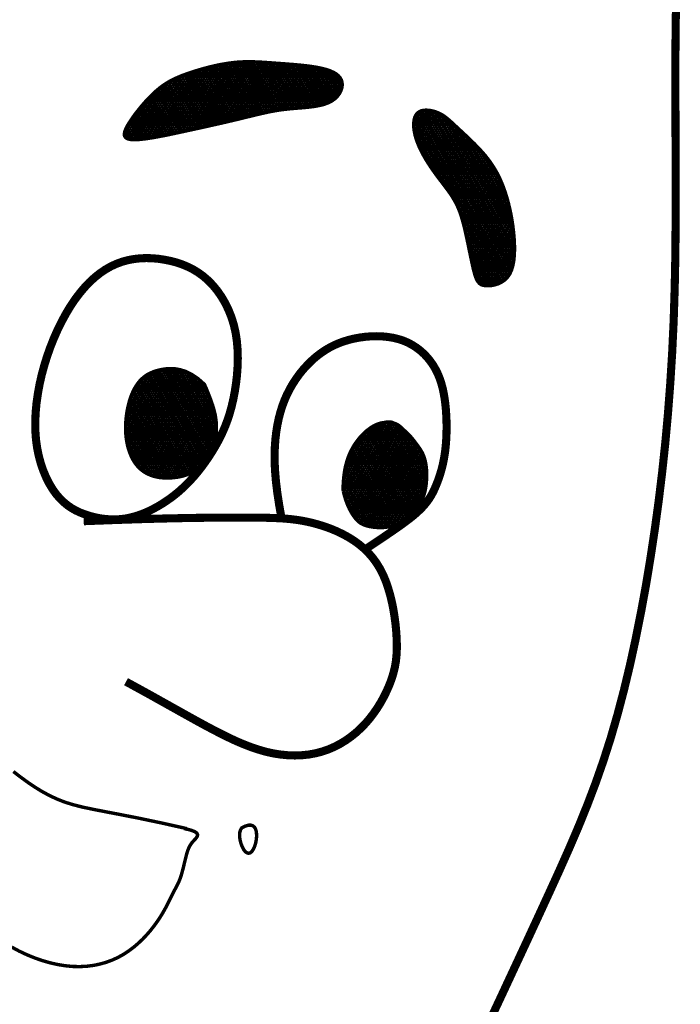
# Model space of a CAD drawing. Header units: inches. Extents: x 63.8 to 72.3, y -3.8 to 7.2.
# Tile 139 of 147: x 70.989 to 71.177, y -1.922 to -1.643. Entities that reach past the tile are written whole.
import ezdxf

# ---------------------------------------------------------------- set-up
doc = ezdxf.new("R2010")
doc.units = ezdxf.units.IN
doc.header["$MEASUREMENT"] = 0
doc.layers.add('FACE', color=160, linetype='Continuous')
pattern_1 = [(0, (69.04649076, -4.5233866), (0, 0.00057574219), []), (60, (69.04649076, -4.5233866), (-0.00049860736, 0.00028787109), []), (120, (69.04649076, -4.5233866), (-0.00049860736, -0.00028787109), [])]

msp = doc.modelspace()

# ---------------------------------------------------------------- hatches: boundary and pattern name
at = {"layer": 'FACE', "linetype": 'Continuous'}
h = msp.add_hatch(dxfattribs=at)
h.set_pattern_fill('NET3', color=5, scale=0.004606, style=0)
h.set_pattern_definition(pattern_1)
h.paths.add_polyline_path([(71.12943, -1.70306), (71.12923, -1.70138), (71.12898, -1.69973), (71.12869, -1.69812), (71.12836, -1.69655), (71.12799, -1.69503), (71.12759, -1.69356), (71.12715, -1.69214), (71.12668, -1.69077), (71.12618, -1.68947), (71.12564, -1.68822), (71.12506, -1.68701), (71.12443, -1.68584), (71.12375, -1.68471), (71.12301, -1.68359), (71.12221, -1.68249), (71.12134, -1.6814), (71.12039, -1.68031), (71.11939, -1.67923), (71.11836, -1.67817), (71.11731, -1.67714), (71.11627, -1.67614), (71.11526, -1.6752), (71.1143, -1.67431), (71.11341, -1.67348), (71.1126, -1.67273), (71.11187, -1.67205), (71.11119, -1.67144), (71.11054, -1.6709), (71.10991, -1.67041), (71.10927, -1.66998), (71.10861, -1.66961), (71.10791, -1.66928), (71.10716, -1.66901), (71.10636, -1.66879), (71.10556, -1.66864), (71.10476, -1.66858), (71.10399, -1.66861), (71.10327, -1.66876), (71.10263, -1.66904), (71.10209, -1.66945), (71.10167, -1.67001), (71.10136, -1.6707), (71.10117, -1.67151), (71.10108, -1.67242), (71.1011, -1.67341), (71.10123, -1.67447), (71.10145, -1.67558), (71.10177, -1.67672), (71.10218, -1.67788), (71.10267, -1.67905), (71.10322, -1.68021), (71.10384, -1.68137), (71.10449, -1.68251), (71.10519, -1.68363), (71.1059, -1.68472), (71.10663, -1.68577), (71.10735, -1.68678), (71.10808, -1.68775), (71.10879, -1.68869), (71.10948, -1.68959), (71.11015, -1.69048), (71.11079, -1.69134), (71.1114, -1.6922), (71.11197, -1.69305), (71.11249, -1.6939), (71.11298, -1.69477), (71.11343, -1.69568), (71.11385, -1.69664), (71.11425, -1.69768), (71.11463, -1.69882), (71.115, -1.70007), (71.11537, -1.70145), (71.11573, -1.70297), (71.11609, -1.7046), (71.11645, -1.70629), (71.1168, -1.708), (71.11715, -1.70967), (71.11749, -1.71127), (71.11781, -1.71275), (71.11812, -1.71406), (71.11842, -1.71517), (71.11872, -1.71608), (71.11904, -1.71682), (71.1194, -1.71739), (71.1198, -1.71782), (71.12028, -1.71813), (71.12085, -1.71832), (71.12152, -1.71842), (71.1223, -1.71844), (71.12317, -1.71837), (71.12409, -1.71819), (71.12503, -1.7179), (71.12596, -1.71746), (71.12684, -1.71687), (71.12763, -1.71612), (71.12831, -1.71519), (71.12884, -1.71406), (71.12923, -1.71277), (71.1295, -1.71133), (71.12966, -1.70979), (71.12972, -1.70816), (71.12969, -1.70648), (71.12959, -1.70477)])
h.paths.add_polyline_path([(71.03565, -1.67466), (71.03788, -1.67417), (71.04009, -1.67369), (71.04226, -1.67321), (71.04438, -1.67273), (71.04644, -1.67227), (71.04842, -1.67181), (71.05033, -1.67136), (71.05214, -1.67093), (71.05384, -1.67051), (71.05547, -1.67012), (71.05703, -1.66974), (71.05854, -1.66939), (71.06003, -1.66907), (71.06152, -1.66879), (71.06303, -1.66854), (71.06458, -1.66834), (71.06618, -1.66817), (71.06782, -1.66803), (71.06946, -1.6679), (71.07107, -1.66775), (71.07263, -1.66756), (71.07411, -1.66731), (71.07548, -1.66698), (71.07671, -1.66655), (71.07778, -1.66601), (71.07868, -1.66537), (71.07942, -1.66465), (71.08, -1.66388), (71.08042, -1.66308), (71.08068, -1.66228), (71.08079, -1.66148), (71.08075, -1.66073), (71.08055, -1.66003), (71.0802, -1.65939), (71.0797, -1.65881), (71.07905, -1.65828), (71.07824, -1.65781), (71.07729, -1.65739), (71.07618, -1.65702), (71.07492, -1.65669), (71.07352, -1.65641), (71.07199, -1.65617), (71.07037, -1.65596), (71.06868, -1.65578), (71.06695, -1.65563), (71.06521, -1.65549), (71.0635, -1.65536), (71.06183, -1.65524), (71.06023, -1.65512), (71.05868, -1.65501), (71.05718, -1.65492), (71.0557, -1.65486), (71.05423, -1.65484), (71.05276, -1.65486), (71.05125, -1.65494), (71.0497, -1.65509), (71.0481, -1.65531), (71.04646, -1.65559), (71.04479, -1.65593), (71.04313, -1.65632), (71.0415, -1.65675), (71.0399, -1.65721), (71.03837, -1.65768), (71.03693, -1.65817), (71.03559, -1.65865), (71.03433, -1.65916), (71.03316, -1.65968), (71.03204, -1.66025), (71.03097, -1.66087), (71.02993, -1.66156), (71.02891, -1.66232), (71.02788, -1.66318), (71.02685, -1.66414), (71.02581, -1.66519), (71.02479, -1.66629), (71.0238, -1.66743), (71.02286, -1.66859), (71.02197, -1.66973), (71.02117, -1.67085), (71.02045, -1.67192), (71.01984, -1.67291), (71.01936, -1.67382), (71.01905, -1.67463), (71.01891, -1.67533), (71.01899, -1.67593), (71.01931, -1.6764), (71.0199, -1.67673), (71.02077, -1.67693), (71.02196, -1.67698), (71.02342, -1.67689), (71.02511, -1.67669), (71.027, -1.6764), (71.02904, -1.67603), (71.03119, -1.67561), (71.0334, -1.67514)])
h = msp.add_hatch(dxfattribs=at)
h.set_pattern_fill('NET3', color=5, scale=0.004606, style=0)
h.set_pattern_definition(pattern_1)
h.paths.add_polyline_path([(71.04168, -1.74644), (71.04209, -1.74738), (71.0425, -1.74836), (71.0429, -1.74935), (71.04328, -1.75035), (71.04364, -1.75135), (71.04398, -1.75233), (71.04427, -1.75328), (71.04451, -1.75419), (71.04471, -1.75506), (71.04485, -1.75587), (71.04495, -1.75664), (71.04502, -1.75736), (71.04505, -1.75803), (71.04506, -1.75867), (71.04505, -1.75926), (71.04503, -1.75981), (71.04501, -1.76033), (71.04497, -1.76082), (71.04492, -1.76128), (71.04486, -1.76173), (71.04479, -1.76216), (71.0447, -1.76259), (71.04458, -1.76302), (71.04445, -1.76345), (71.04429, -1.7639), (71.04411, -1.76435), (71.04391, -1.76481), (71.0437, -1.76527), (71.04348, -1.76573), (71.04324, -1.76619), (71.043, -1.76665), (71.04276, -1.76709), (71.04251, -1.76752), (71.04227, -1.76794), (71.04203, -1.76834), (71.04179, -1.76871), (71.04155, -1.76905), (71.04132, -1.76937), (71.04109, -1.76965), (71.04086, -1.76989), (71.04064, -1.7701), (71.04042, -1.77026), (71.0402, -1.77041), (71.03998, -1.77053), (71.03974, -1.77065), (71.0395, -1.77076), (71.03923, -1.77088), (71.03895, -1.77102), (71.03865, -1.77118), (71.03831, -1.77135), (71.03795, -1.77154), (71.03754, -1.77173), (71.03709, -1.77193), (71.03658, -1.77213), (71.03602, -1.77232), (71.0354, -1.77249), (71.03471, -1.77265), (71.03397, -1.77279), (71.03318, -1.77289), (71.03235, -1.77297), (71.0315, -1.77301), (71.03063, -1.77301), (71.02975, -1.77296), (71.02889, -1.77287), (71.02803, -1.77271), (71.0272, -1.7725), (71.02639, -1.77223), (71.02561, -1.77189), (71.02486, -1.77149), (71.02415, -1.77102), (71.02347, -1.77047), (71.02284, -1.76985), (71.02225, -1.76916), (71.02172, -1.76839), (71.02123, -1.76756), (71.02079, -1.76666), (71.02041, -1.76571), (71.02008, -1.76472), (71.01981, -1.76368), (71.01959, -1.76261), (71.01943, -1.76151), (71.01933, -1.76038), (71.01929, -1.75924), (71.0193, -1.75809), (71.01935, -1.75694), (71.01945, -1.7558), (71.0196, -1.75467), (71.01979, -1.75356), (71.02002, -1.75249), (71.02028, -1.75145), (71.02059, -1.75045), (71.02094, -1.74948), (71.02133, -1.74857), (71.02176, -1.7477), (71.02224, -1.74689), (71.02277, -1.74613), (71.02333, -1.74543), (71.02396, -1.74479), (71.02464, -1.74422), (71.0254, -1.7437), (71.02624, -1.74325), (71.02716, -1.74285), (71.02818, -1.74252), (71.02931, -1.74224), (71.03055, -1.74204), (71.03189, -1.74195), (71.03333, -1.74201), (71.03486, -1.74228), (71.03647, -1.74281), (71.03814, -1.74365), (71.03989, -1.74484)])
edge = h.paths.add_edge_path()
edge.add_line((71.081, -1.77667), (71.08103, -1.77582))
edge.add_line((71.08103, -1.77582), (71.08106, -1.77509))
edge.add_line((71.08106, -1.77509), (71.08109, -1.77445))
edge.add_line((71.08109, -1.77445), (71.08113, -1.7739))
edge.add_line((71.08113, -1.7739), (71.08117, -1.77342))
edge.add_line((71.08117, -1.77342), (71.08121, -1.773))
edge.add_line((71.08121, -1.773), (71.08125, -1.77263))
edge.add_line((71.08125, -1.77263), (71.08129, -1.77229))
edge.add_line((71.08129, -1.77229), (71.08133, -1.77198))
edge.add_line((71.08133, -1.77198), (71.08137, -1.77168))
edge.add_line((71.08137, -1.77168), (71.08141, -1.7714))
edge.add_line((71.08141, -1.7714), (71.08145, -1.77113))
edge.add_line((71.08145, -1.77113), (71.0815, -1.77088))
edge.add_line((71.0815, -1.77088), (71.08154, -1.77063))
edge.add_line((71.08154, -1.77063), (71.08159, -1.77039))
edge.add_line((71.08159, -1.77039), (71.08163, -1.77016))
edge.add_line((71.08163, -1.77016), (71.08168, -1.76993))
edge.add_line((71.08168, -1.76993), (71.08173, -1.7697))
edge.add_line((71.08173, -1.7697), (71.08179, -1.76948))
edge.add_line((71.08179, -1.76948), (71.08184, -1.76926))
edge.add_line((71.08184, -1.76926), (71.0819, -1.76904))
edge.add_line((71.0819, -1.76904), (71.08196, -1.76883))
edge.add_line((71.08196, -1.76883), (71.08201, -1.76861))
edge.add_line((71.08201, -1.76861), (71.08208, -1.7684))
edge.add_line((71.08208, -1.7684), (71.08214, -1.7682))
edge.add_line((71.08214, -1.7682), (71.0822, -1.768))
edge.add_line((71.0822, -1.768), (71.08227, -1.76779))
edge.add_line((71.08227, -1.76779), (71.08233, -1.7676))
edge.add_line((71.08233, -1.7676), (71.0824, -1.7674))
edge.add_line((71.0824, -1.7674), (71.08247, -1.76721))
edge.add_line((71.08247, -1.76721), (71.08254, -1.76702))
edge.add_line((71.08254, -1.76702), (71.08261, -1.76683))
edge.add_line((71.08261, -1.76683), (71.08269, -1.76665))
edge.add_line((71.08269, -1.76665), (71.08276, -1.76646))
edge.add_line((71.08276, -1.76646), (71.08284, -1.76628))
edge.add_line((71.08284, -1.76628), (71.08291, -1.76611))
edge.add_line((71.08291, -1.76611), (71.08299, -1.76593))
edge.add_line((71.08299, -1.76593), (71.08307, -1.76576))
edge.add_line((71.08307, -1.76576), (71.08315, -1.76559))
edge.add_line((71.08315, -1.76559), (71.08323, -1.76542))
edge.add_line((71.08323, -1.76542), (71.08331, -1.76525))
edge.add_line((71.08331, -1.76525), (71.0834, -1.76509))
edge.add_line((71.0834, -1.76509), (71.08348, -1.76493))
edge.add_line((71.08348, -1.76493), (71.08357, -1.76477))
edge.add_line((71.08357, -1.76477), (71.08365, -1.76461))
edge.add_line((71.08365, -1.76461), (71.08374, -1.76445))
edge.add_line((71.08374, -1.76445), (71.08383, -1.7643))
edge.add_line((71.08383, -1.7643), (71.08392, -1.76415))
edge.add_line((71.08392, -1.76415), (71.08401, -1.764))
edge.add_line((71.08401, -1.764), (71.0841, -1.76385))
edge.add_line((71.0841, -1.76385), (71.08419, -1.7637))
edge.add_line((71.08419, -1.7637), (71.08428, -1.76356))
edge.add_line((71.08428, -1.76356), (71.08438, -1.76341))
edge.add_line((71.08438, -1.76341), (71.08447, -1.76327))
edge.add_line((71.08447, -1.76327), (71.08457, -1.76313))
edge.add_line((71.08457, -1.76313), (71.08466, -1.76299))
edge.add_line((71.08466, -1.76299), (71.08476, -1.76286))
edge.add_line((71.08476, -1.76286), (71.08485, -1.76272))
edge.add_line((71.08485, -1.76272), (71.08495, -1.76259))
edge.add_line((71.08495, -1.76259), (71.08505, -1.76246))
edge.add_line((71.08505, -1.76246), (71.08515, -1.76233))
edge.add_line((71.08515, -1.76233), (71.08525, -1.7622))
edge.add_line((71.08525, -1.7622), (71.08535, -1.76207))
edge.add_line((71.08535, -1.76207), (71.08545, -1.76195))
edge.add_line((71.08545, -1.76195), (71.08555, -1.76182))
edge.add_line((71.08555, -1.76182), (71.08565, -1.7617))
edge.add_line((71.08565, -1.7617), (71.08575, -1.76158))
edge.add_line((71.08575, -1.76158), (71.08585, -1.76146))
edge.add_line((71.08585, -1.76146), (71.08595, -1.76134))
edge.add_line((71.08595, -1.76134), (71.08606, -1.76123))
edge.add_line((71.08606, -1.76123), (71.08616, -1.76111))
edge.add_line((71.08616, -1.76111), (71.08626, -1.761))
edge.add_line((71.08626, -1.761), (71.08637, -1.76089))
edge.add_line((71.08637, -1.76089), (71.08647, -1.76078))
edge.add_line((71.08647, -1.76078), (71.08657, -1.76067))
edge.add_line((71.08657, -1.76067), (71.08668, -1.76056))
edge.add_line((71.08668, -1.76056), (71.08678, -1.76046))
edge.add_line((71.08678, -1.76046), (71.08689, -1.76036))
edge.add_line((71.08689, -1.76036), (71.087, -1.76025))
edge.add_line((71.087, -1.76025), (71.0871, -1.76015))
edge.add_line((71.0871, -1.76015), (71.08721, -1.76006))
edge.add_line((71.08721, -1.76006), (71.08731, -1.75996))
edge.add_line((71.08731, -1.75996), (71.08742, -1.75986))
edge.add_line((71.08742, -1.75986), (71.08753, -1.75977))
edge.add_line((71.08753, -1.75977), (71.08763, -1.75968))
edge.add_line((71.08763, -1.75968), (71.08774, -1.75959))
edge.add_line((71.08774, -1.75959), (71.08785, -1.7595))
edge.add_line((71.08785, -1.7595), (71.08795, -1.75941))
edge.add_line((71.08795, -1.75941), (71.08806, -1.75933))
edge.add_line((71.08806, -1.75933), (71.08817, -1.75925))
edge.add_line((71.08817, -1.75925), (71.08828, -1.75916))
edge.add_line((71.08828, -1.75916), (71.08838, -1.75908))
edge.add_line((71.08838, -1.75908), (71.08849, -1.75901))
edge.add_line((71.08849, -1.75901), (71.0886, -1.75893))
edge.add_line((71.0886, -1.75893), (71.0887, -1.75885))
edge.add_line((71.0887, -1.75885), (71.08881, -1.75878))
edge.add_line((71.08881, -1.75878), (71.08892, -1.75871))
edge.add_line((71.08892, -1.75871), (71.08902, -1.75864))
edge.add_line((71.08902, -1.75864), (71.08913, -1.75857))
edge.add_line((71.08913, -1.75857), (71.08924, -1.7585))
edge.add_line((71.08924, -1.7585), (71.08935, -1.75844))
edge.add_line((71.08935, -1.75844), (71.08945, -1.75838))
edge.add_line((71.08945, -1.75838), (71.08956, -1.75831))
edge.add_line((71.08956, -1.75831), (71.08966, -1.75826))
edge.add_line((71.08966, -1.75826), (71.08977, -1.7582))
edge.add_line((71.08977, -1.7582), (71.08988, -1.75814))
edge.add_line((71.08988, -1.75814), (71.08998, -1.75809))
edge.add_line((71.08998, -1.75809), (71.09009, -1.75803))
edge.add_line((71.09009, -1.75803), (71.09019, -1.75798))
edge.add_line((71.09019, -1.75798), (71.0903, -1.75793))
edge.add_line((71.0903, -1.75793), (71.0904, -1.75789))
edge.add_line((71.0904, -1.75789), (71.0905, -1.75784))
edge.add_line((71.0905, -1.75784), (71.09061, -1.7578))
edge.add_line((71.09061, -1.7578), (71.09071, -1.75776))
edge.add_line((71.09071, -1.75776), (71.09081, -1.75772))
edge.add_line((71.09081, -1.75772), (71.09092, -1.75768))
edge.add_line((71.09092, -1.75768), (71.09102, -1.75764))
edge.add_line((71.09102, -1.75764), (71.09112, -1.75761))
edge.add_line((71.09112, -1.75761), (71.09122, -1.75757))
edge.add_line((71.09122, -1.75757), (71.09132, -1.75754))
edge.add_line((71.09132, -1.75754), (71.09142, -1.75751))
edge.add_line((71.09142, -1.75751), (71.09152, -1.75748))
edge.add_line((71.09152, -1.75748), (71.09162, -1.75746))
edge.add_line((71.09162, -1.75746), (71.09172, -1.75743))
edge.add_line((71.09172, -1.75743), (71.09182, -1.75741))
edge.add_line((71.09182, -1.75741), (71.09192, -1.75739))
edge.add_line((71.09192, -1.75739), (71.09201, -1.75737))
edge.add_line((71.09201, -1.75737), (71.09211, -1.75735))
edge.add_line((71.09211, -1.75735), (71.09221, -1.75734))
edge.add_line((71.09221, -1.75734), (71.0923, -1.75732))
edge.add_line((71.0923, -1.75732), (71.0924, -1.75731))
edge.add_line((71.0924, -1.75731), (71.09249, -1.75729))
edge.add_line((71.09249, -1.75729), (71.09258, -1.75728))
edge.add_line((71.09258, -1.75728), (71.09267, -1.75727))
edge.add_line((71.09267, -1.75727), (71.09277, -1.75725))
edge.add_line((71.09277, -1.75725), (71.09285, -1.75724))
edge.add_line((71.09285, -1.75724), (71.09294, -1.75722))
edge.add_line((71.09294, -1.75722), (71.09303, -1.75721))
edge.add_line((71.09303, -1.75721), (71.09312, -1.75719))
edge.add_line((71.09312, -1.75719), (71.0932, -1.75717))
edge.add_line((71.0932, -1.75717), (71.09329, -1.75716))
edge.add_line((71.09329, -1.75716), (71.09337, -1.75714))
edge.add_line((71.09337, -1.75714), (71.09346, -1.75713))
edge.add_line((71.09346, -1.75713), (71.09355, -1.75712))
edge.add_line((71.09355, -1.75712), (71.09363, -1.75711))
edge.add_line((71.09363, -1.75711), (71.09372, -1.7571))
edge.add_line((71.09372, -1.7571), (71.09381, -1.7571))
edge.add_line((71.09381, -1.7571), (71.0939, -1.7571))
edge.add_line((71.0939, -1.7571), (71.09399, -1.7571))
edge.add_line((71.09399, -1.7571), (71.09408, -1.7571))
edge.add_line((71.09408, -1.7571), (71.09417, -1.7571))
edge.add_line((71.09417, -1.7571), (71.09426, -1.75711))
edge.add_line((71.09426, -1.75711), (71.09435, -1.75712))
edge.add_line((71.09435, -1.75712), (71.09445, -1.75713))
edge.add_line((71.09445, -1.75713), (71.09454, -1.75714))
edge.add_line((71.09454, -1.75714), (71.09463, -1.75715))
edge.add_line((71.09463, -1.75715), (71.09472, -1.75717))
edge.add_line((71.09472, -1.75717), (71.09481, -1.75719))
edge.add_line((71.09481, -1.75719), (71.09489, -1.75721))
edge.add_line((71.09489, -1.75721), (71.09497, -1.75723))
edge.add_line((71.09497, -1.75723), (71.09505, -1.75725))
edge.add_line((71.09505, -1.75725), (71.09512, -1.75728))
edge.add_line((71.09512, -1.75728), (71.09519, -1.75731))
edge.add_line((71.09519, -1.75731), (71.09526, -1.75734))
edge.add_line((71.09526, -1.75734), (71.09533, -1.75737))
edge.add_line((71.09533, -1.75737), (71.09539, -1.7574))
edge.add_line((71.09539, -1.7574), (71.09546, -1.75743))
edge.add_line((71.09546, -1.75743), (71.09552, -1.75746))
edge.add_line((71.09552, -1.75746), (71.09559, -1.75748))
edge.add_line((71.09559, -1.75748), (71.09565, -1.75751))
edge.add_line((71.09565, -1.75751), (71.09572, -1.75753))
edge.add_line((71.09572, -1.75753), (71.09579, -1.75756))
edge.add_line((71.09579, -1.75756), (71.09586, -1.75758))
edge.add_line((71.09586, -1.75758), (71.09593, -1.75761))
edge.add_line((71.09593, -1.75761), (71.096, -1.75764))
edge.add_line((71.096, -1.75764), (71.09608, -1.75767))
edge.add_line((71.09608, -1.75767), (71.09615, -1.7577))
edge.add_line((71.09615, -1.7577), (71.09623, -1.75773))
edge.add_line((71.09623, -1.75773), (71.09631, -1.75777))
edge.add_line((71.09631, -1.75777), (71.09639, -1.75781))
edge.add_line((71.09639, -1.75781), (71.09647, -1.75785))
edge.add_line((71.09647, -1.75785), (71.09655, -1.7579))
edge.add_line((71.09655, -1.7579), (71.09663, -1.75795))
edge.add_line((71.09663, -1.75795), (71.09671, -1.758))
edge.add_line((71.09671, -1.758), (71.09679, -1.75805))
edge.add_line((71.09679, -1.75805), (71.09686, -1.7581))
edge.add_line((71.09686, -1.7581), (71.09694, -1.75816))
edge.add_line((71.09694, -1.75816), (71.09702, -1.75822))
edge.add_line((71.09702, -1.75822), (71.09709, -1.75828))
edge.add_line((71.09709, -1.75828), (71.09716, -1.75834))
edge.add_line((71.09716, -1.75834), (71.09723, -1.7584))
edge.add_line((71.09723, -1.7584), (71.0973, -1.75846))
edge.add_line((71.0973, -1.75846), (71.09737, -1.75852))
edge.add_line((71.09737, -1.75852), (71.09744, -1.75858))
edge.add_line((71.09744, -1.75858), (71.0975, -1.75865))
edge.add_line((71.0975, -1.75865), (71.09757, -1.75871))
edge.add_line((71.09757, -1.75871), (71.09763, -1.75877))
edge.add_line((71.09763, -1.75877), (71.0977, -1.75884))
edge.add_line((71.0977, -1.75884), (71.09777, -1.7589))
edge.add_line((71.09777, -1.7589), (71.09784, -1.75897))
edge.add_line((71.09784, -1.75897), (71.09791, -1.75904))
edge.add_line((71.09791, -1.75904), (71.09799, -1.75911))
edge.add_line((71.09799, -1.75911), (71.09807, -1.75919))
edge.add_line((71.09807, -1.75919), (71.09816, -1.75927))
edge.add_line((71.09816, -1.75927), (71.09826, -1.75936))
edge.add_line((71.09826, -1.75936), (71.09836, -1.75945))
edge.add_line((71.09836, -1.75945), (71.09847, -1.75955))
edge.add_line((71.09847, -1.75955), (71.0986, -1.75967))
edge.add_line((71.0986, -1.75967), (71.09874, -1.75979))
edge.add_line((71.09874, -1.75979), (71.09888, -1.75992))
edge.add_line((71.09888, -1.75992), (71.09904, -1.76006))
edge.add_line((71.09904, -1.76006), (71.0992, -1.76021))
edge.add_line((71.0992, -1.76021), (71.09937, -1.76037))
edge.add_line((71.09937, -1.76037), (71.09955, -1.76055))
edge.add_line((71.09955, -1.76055), (71.09973, -1.76073))
edge.add_line((71.09973, -1.76073), (71.09991, -1.76092))
edge.add_line((71.09991, -1.76092), (71.10009, -1.76112))
edge.add_line((71.10009, -1.76112), (71.10028, -1.76134))
edge.add_line((71.10028, -1.76134), (71.10047, -1.76156))
edge.add_line((71.10047, -1.76156), (71.10066, -1.7618))
edge.add_line((71.10066, -1.7618), (71.10086, -1.76206))
edge.add_line((71.10086, -1.76206), (71.10108, -1.76232))
edge.add_line((71.10108, -1.76232), (71.1013, -1.76261))
edge.add_line((71.1013, -1.76261), (71.10153, -1.76291))
edge.add_line((71.10153, -1.76291), (71.10178, -1.76324))
edge.add_line((71.10178, -1.76324), (71.10203, -1.76358))
edge.add_line((71.10203, -1.76358), (71.10229, -1.76393))
edge.add_line((71.10229, -1.76393), (71.10255, -1.76429))
edge.add_line((71.10255, -1.76429), (71.1028, -1.76465))
edge.add_line((71.1028, -1.76465), (71.10304, -1.76503))
edge.add_line((71.10304, -1.76503), (71.10326, -1.7654))
edge.add_line((71.10326, -1.7654), (71.10347, -1.76576))
edge.add_line((71.10347, -1.76576), (71.10365, -1.76613))
edge.add_line((71.10365, -1.76613), (71.10382, -1.76649))
edge.add_line((71.10382, -1.76649), (71.10396, -1.76684))
edge.add_line((71.10396, -1.76684), (71.10408, -1.76719))
edge.add_line((71.10408, -1.76719), (71.10419, -1.76755))
edge.add_line((71.10419, -1.76755), (71.10428, -1.7679))
edge.add_line((71.10428, -1.7679), (71.10437, -1.76826))
edge.add_line((71.10437, -1.76826), (71.10445, -1.76862))
edge.add_line((71.10445, -1.76862), (71.10452, -1.76899))
edge.add_line((71.10452, -1.76899), (71.10458, -1.76937))
edge.add_line((71.10458, -1.76937), (71.10463, -1.76976))
edge.add_line((71.10463, -1.76976), (71.10468, -1.77017))
edge.add_line((71.10468, -1.77017), (71.10472, -1.77061))
edge.add_line((71.10472, -1.77061), (71.10475, -1.77106))
edge.add_line((71.10475, -1.77106), (71.10477, -1.77155))
edge.add_line((71.10477, -1.77155), (71.10477, -1.77207))
edge.add_line((71.10477, -1.77207), (71.10477, -1.77262))
edge.add_line((71.10477, -1.77262), (71.10474, -1.7732))
edge.add_line((71.10474, -1.7732), (71.10471, -1.77381))
edge.add_line((71.10471, -1.77381), (71.10466, -1.77443))
edge.add_line((71.10466, -1.77443), (71.10459, -1.77506))
edge.add_line((71.10459, -1.77506), (71.1045, -1.77569))
edge.add_line((71.1045, -1.77569), (71.10439, -1.77632))
edge.add_line((71.10439, -1.77632), (71.10425, -1.77694))
edge.add_line((71.10425, -1.77694), (71.10409, -1.77754))
edge.add_line((71.10409, -1.77754), (71.10391, -1.77812))
edge.add_line((71.10391, -1.77812), (71.1037, -1.77868))
edge.add_line((71.1037, -1.77868), (71.10347, -1.77922))
edge.add_line((71.10347, -1.77922), (71.10321, -1.77974))
edge.add_line((71.10321, -1.77974), (71.10293, -1.78024))
edge.add_line((71.10293, -1.78024), (71.10263, -1.78071))
edge.add_line((71.10263, -1.78071), (71.1023, -1.78116))
edge.add_line((71.1023, -1.78116), (71.10195, -1.78159))
edge.add_line((71.10195, -1.78159), (71.10157, -1.782))
edge.add_line((71.10157, -1.782), (71.10118, -1.78238))
edge.add_line((71.10118, -1.78238), (71.10077, -1.78276))
edge.add_line((71.10077, -1.78276), (71.10035, -1.78311))
edge.add_line((71.10035, -1.78311), (71.09992, -1.78347))
edge.add_line((71.09992, -1.78347), (71.09949, -1.78381))
edge.add_line((71.09949, -1.78381), (71.09905, -1.78415))
edge.add_line((71.09905, -1.78415), (71.09861, -1.78449))
edge.add_line((71.09861, -1.78449), (71.09817, -1.78483))
edge.add_line((71.09817, -1.78483), (71.09772, -1.78515))
edge.add_line((71.09772, -1.78515), (71.09727, -1.78547))
edge.add_line((71.09727, -1.78547), (71.09681, -1.78576))
edge.add_line((71.09681, -1.78576), (71.09633, -1.78603))
edge.add_line((71.09633, -1.78603), (71.09584, -1.78628))
edge.add_line((71.09584, -1.78628), (71.09534, -1.78649))
edge.add_line((71.09534, -1.78649), (71.09482, -1.78667))
edge.add_line((71.09482, -1.78667), (71.09428, -1.78681))
edge.add_line((71.09428, -1.78681), (71.09374, -1.78692))
edge.add_line((71.09374, -1.78692), (71.09318, -1.787))
edge.add_line((71.09318, -1.787), (71.09262, -1.78706))
edge.add_line((71.09262, -1.78706), (71.09205, -1.78709))
edge.add_line((71.09205, -1.78709), (71.09148, -1.78709))
edge.add_line((71.09148, -1.78709), (71.09092, -1.78708))
edge.add_line((71.09092, -1.78708), (71.09036, -1.78704))
edge.add_line((71.09036, -1.78704), (71.08981, -1.78699))
edge.add_line((71.08981, -1.78699), (71.08928, -1.78692))
edge.add_line((71.08928, -1.78692), (71.08876, -1.78683))
edge.add_line((71.08876, -1.78683), (71.08825, -1.78673))
edge.add_line((71.08825, -1.78673), (71.08777, -1.7866))
edge.add_line((71.08777, -1.7866), (71.08732, -1.78646))
edge.add_line((71.08732, -1.78646), (71.08689, -1.7863))
edge.add_line((71.08689, -1.7863), (71.08649, -1.78612))
edge.add_line((71.08649, -1.78612), (71.08611, -1.78591))
edge.add_line((71.08611, -1.78591), (71.08575, -1.78567))
edge.add_line((71.08575, -1.78567), (71.08541, -1.7854))
edge.add_line((71.08541, -1.7854), (71.08507, -1.78508))
edge.add_line((71.08507, -1.78508), (71.08473, -1.78471))
edge.add_line((71.08473, -1.78471), (71.08438, -1.78428))
edge.add_line((71.08438, -1.78428), (71.08403, -1.78379))
edge.add_line((71.08403, -1.78379), (71.08365, -1.78323))
edge.add_line((71.08365, -1.78323), (71.08327, -1.7826))
edge.add_line((71.08327, -1.7826), (71.08288, -1.78188))
edge.add_line((71.08288, -1.78188), (71.08249, -1.78106))
edge.add_line((71.08249, -1.78106), (71.08211, -1.78015))
edge.add_line((71.08211, -1.78015), (71.08175, -1.77913))
edge.add_line((71.08175, -1.77913), (71.08141, -1.778))
edge.add_line((71.08141, -1.778), (71.0811, -1.77674))

# ---------------------------------------------------------------- linework, layer by layer
at = {"layer": 'FACE', "color": 5}
for points, const_width in [([(71.17564, -1.63554), (71.17548, -1.64402), (71.1754, -1.65289), (71.17539, -1.66207), (71.17542, -1.6715), (71.17546, -1.68109), (71.17548, -1.69075), (71.17546, -1.70041), (71.17538, -1.70997), (71.17519, -1.71936), (71.1749, -1.72852), (71.17448, -1.73743), (71.17394, -1.74614), (71.17329, -1.75467), (71.17253, -1.76304), (71.17165, -1.77127), (71.17067, -1.77939), (71.16957, -1.78743), (71.16837, -1.7954), (71.16707, -1.80328), (71.16565, -1.81103), (71.16413, -1.81864), (71.16251, -1.82606), (71.16078, -1.83327), (71.15894, -1.84024), (71.157, -1.84693), (71.15494, -1.85335), (71.15277, -1.85955), (71.15046, -1.86564), (71.14801, -1.8717), (71.14539, -1.87784), (71.14259, -1.88415), (71.1396, -1.89071), (71.13641, -1.89763), (71.13303, -1.90493), (71.12957, -1.91236), (71.12618, -1.91963), (71.12301, -1.92641)], 0.0023), ([(71.06356, -1.78448), (71.06288, -1.78062), (71.06235, -1.77714), (71.06197, -1.774), (71.06173, -1.77115), (71.0616, -1.76856), (71.06159, -1.76618), (71.06167, -1.76397), (71.06183, -1.76188), (71.06207, -1.75988), (71.06238, -1.75797), (71.06276, -1.75613), (71.06322, -1.75436), (71.06376, -1.75265), (71.06437, -1.751), (71.06507, -1.7494), (71.06585, -1.74785), (71.06671, -1.74635), (71.06765, -1.7449), (71.06866, -1.7435), (71.06974, -1.74217), (71.07088, -1.74092), (71.07207, -1.73974), (71.0733, -1.73865), (71.07458, -1.73766), (71.07589, -1.73677), (71.07723, -1.73597), (71.0786, -1.73528), (71.08001, -1.73467), (71.08145, -1.73416), (71.08292, -1.73373), (71.08441, -1.73338), (71.08594, -1.73311), (71.0875, -1.73291), (71.08907, -1.73279), (71.09064, -1.73276), (71.09221, -1.73282), (71.09375, -1.73297), (71.09527, -1.73322), (71.09673, -1.73357), (71.09814, -1.73403), (71.09948, -1.7346), (71.10074, -1.73528), (71.10193, -1.73605), (71.10304, -1.73691), (71.10408, -1.73785), (71.10502, -1.73886), (71.10588, -1.73994), (71.10666, -1.74107), (71.10734, -1.74224), (71.10794, -1.74346), (71.10846, -1.74473), (71.1089, -1.74606), (71.10928, -1.74743), (71.10959, -1.74886), (71.10985, -1.75035), (71.11006, -1.7519), (71.11022, -1.7535), (71.11033, -1.75515), (71.1104, -1.75682), (71.11043, -1.7585), (71.1104, -1.76018), (71.11034, -1.76183), (71.11022, -1.76344), (71.11007, -1.76499), (71.10986, -1.76647), (71.10962, -1.76788), (71.10934, -1.76921), (71.10902, -1.77049), (71.10867, -1.7717), (71.1083, -1.77286), (71.1079, -1.77396), (71.10748, -1.77502), (71.10705, -1.77603), (71.10659, -1.777), (71.10607, -1.77795), (71.1055, -1.77888), (71.10484, -1.7798), (71.10409, -1.78072), (71.10323, -1.78166), (71.10223, -1.78262), (71.1011, -1.78361), (71.0998, -1.78465), (71.09831, -1.78577), (71.09661, -1.78699), (71.09467, -1.78833), (71.09249, -1.78982), (71.09002, -1.79147), (71.08726, -1.79331)], 0.0023), ([(71.04168, -1.74644), (71.04209, -1.74738), (71.0425, -1.74836), (71.0429, -1.74935), (71.04328, -1.75035), (71.04364, -1.75135), (71.04398, -1.75233), (71.04427, -1.75328), (71.04451, -1.75419), (71.04471, -1.75506), (71.04485, -1.75587), (71.04495, -1.75664), (71.04502, -1.75736), (71.04505, -1.75803), (71.04506, -1.75867), (71.04505, -1.75926), (71.04503, -1.75981), (71.04501, -1.76033), (71.04497, -1.76082), (71.04492, -1.76128), (71.04486, -1.76173), (71.04479, -1.76216), (71.0447, -1.76259), (71.04458, -1.76302), (71.04445, -1.76345), (71.04429, -1.7639), (71.04411, -1.76435), (71.04391, -1.76481), (71.0437, -1.76527), (71.04348, -1.76573), (71.04324, -1.76619), (71.043, -1.76665), (71.04276, -1.76709), (71.04251, -1.76752), (71.04227, -1.76794), (71.04203, -1.76834), (71.04179, -1.76871), (71.04155, -1.76905), (71.04132, -1.76937), (71.04109, -1.76965), (71.04086, -1.76989), (71.04064, -1.7701), (71.04042, -1.77026), (71.0402, -1.77041), (71.03998, -1.77053), (71.03974, -1.77065), (71.0395, -1.77076), (71.03923, -1.77088), (71.03895, -1.77102), (71.03865, -1.77118), (71.03831, -1.77135), (71.03795, -1.77154), (71.03754, -1.77173), (71.03709, -1.77193), (71.03658, -1.77213), (71.03602, -1.77232), (71.0354, -1.77249), (71.03471, -1.77265), (71.03397, -1.77279), (71.03318, -1.77289), (71.03235, -1.77297), (71.0315, -1.77301), (71.03063, -1.77301), (71.02975, -1.77296), (71.02889, -1.77287), (71.02803, -1.77271), (71.0272, -1.7725), (71.02639, -1.77223), (71.02561, -1.77189), (71.02486, -1.77149), (71.02415, -1.77102), (71.02347, -1.77047), (71.02284, -1.76985), (71.02225, -1.76916), (71.02172, -1.76839), (71.02123, -1.76756), (71.02079, -1.76666), (71.02041, -1.76571), (71.02008, -1.76472), (71.01981, -1.76368), (71.01959, -1.76261), (71.01943, -1.76151), (71.01933, -1.76038), (71.01929, -1.75924), (71.0193, -1.75809), (71.01935, -1.75694), (71.01945, -1.7558), (71.0196, -1.75467), (71.01979, -1.75356), (71.02002, -1.75249), (71.02028, -1.75145), (71.02059, -1.75045), (71.02094, -1.74948), (71.02133, -1.74857), (71.02176, -1.7477), (71.02224, -1.74689), (71.02277, -1.74613), (71.02333, -1.74543), (71.02396, -1.74479), (71.02464, -1.74422), (71.0254, -1.7437), (71.02624, -1.74325), (71.02716, -1.74285), (71.02818, -1.74252), (71.02931, -1.74224), (71.03055, -1.74204), (71.03189, -1.74195), (71.03333, -1.74201), (71.03486, -1.74228), (71.03647, -1.74281), (71.03814, -1.74365), (71.03989, -1.74484), (71.04168, -1.74644)], 0.000969), ([(71.081, -1.77667), (71.08103, -1.77582), (71.08106, -1.77509), (71.08109, -1.77445), (71.08113, -1.7739), (71.08117, -1.77342), (71.08121, -1.773), (71.08125, -1.77263), (71.08129, -1.77229), (71.08133, -1.77198), (71.08137, -1.77168), (71.08141, -1.7714), (71.08145, -1.77113), (71.0815, -1.77088), (71.08154, -1.77063), (71.08159, -1.77039), (71.08163, -1.77016), (71.08168, -1.76993), (71.08173, -1.7697), (71.08179, -1.76948), (71.08184, -1.76926), (71.0819, -1.76904), (71.08196, -1.76883), (71.08201, -1.76861), (71.08208, -1.7684), (71.08214, -1.7682), (71.0822, -1.768), (71.08227, -1.76779), (71.08233, -1.7676), (71.0824, -1.7674), (71.08247, -1.76721), (71.08254, -1.76702), (71.08261, -1.76683), (71.08269, -1.76665), (71.08276, -1.76646), (71.08284, -1.76628), (71.08291, -1.76611), (71.08299, -1.76593), (71.08307, -1.76576), (71.08315, -1.76559), (71.08323, -1.76542), (71.08331, -1.76525), (71.0834, -1.76509), (71.08348, -1.76493), (71.08357, -1.76477), (71.08365, -1.76461), (71.08374, -1.76445), (71.08383, -1.7643), (71.08392, -1.76415), (71.08401, -1.764), (71.0841, -1.76385), (71.08419, -1.7637), (71.08428, -1.76356), (71.08438, -1.76341), (71.08447, -1.76327), (71.08457, -1.76313), (71.08466, -1.76299), (71.08476, -1.76286), (71.08485, -1.76272), (71.08495, -1.76259), (71.08505, -1.76246), (71.08515, -1.76233), (71.08525, -1.7622), (71.08535, -1.76207), (71.08545, -1.76195), (71.08555, -1.76182), (71.08565, -1.7617), (71.08575, -1.76158), (71.08585, -1.76146), (71.08595, -1.76134), (71.08606, -1.76123), (71.08616, -1.76111), (71.08626, -1.761), (71.08637, -1.76089), (71.08647, -1.76078), (71.08657, -1.76067), (71.08668, -1.76056), (71.08678, -1.76046), (71.08689, -1.76036), (71.087, -1.76025), (71.0871, -1.76015), (71.08721, -1.76006), (71.08731, -1.75996), (71.08742, -1.75986), (71.08753, -1.75977), (71.08763, -1.75968), (71.08774, -1.75959), (71.08785, -1.7595), (71.08795, -1.75941), (71.08806, -1.75933), (71.08817, -1.75925), (71.08828, -1.75916), (71.08838, -1.75908), (71.08849, -1.75901), (71.0886, -1.75893), (71.0887, -1.75885), (71.08881, -1.75878), (71.08892, -1.75871), (71.08902, -1.75864), (71.08913, -1.75857), (71.08924, -1.7585), (71.08935, -1.75844), (71.08945, -1.75838), (71.08956, -1.75831), (71.08966, -1.75826), (71.08977, -1.7582), (71.08988, -1.75814), (71.08998, -1.75809), (71.09009, -1.75803), (71.09019, -1.75798), (71.0903, -1.75793), (71.0904, -1.75789), (71.0905, -1.75784), (71.09061, -1.7578), (71.09071, -1.75776), (71.09081, -1.75772), (71.09092, -1.75768), (71.09102, -1.75764), (71.09112, -1.75761), (71.09122, -1.75757), (71.09132, -1.75754), (71.09142, -1.75751), (71.09152, -1.75748), (71.09162, -1.75746), (71.09172, -1.75743), (71.09182, -1.75741), (71.09192, -1.75739), (71.09201, -1.75737), (71.09211, -1.75735), (71.09221, -1.75734), (71.0923, -1.75732), (71.0924, -1.75731), (71.09249, -1.75729), (71.09258, -1.75728), (71.09267, -1.75727), (71.09277, -1.75725), (71.09285, -1.75724), (71.09294, -1.75722), (71.09303, -1.75721), (71.09312, -1.75719), (71.0932, -1.75717), (71.09329, -1.75716), (71.09337, -1.75714), (71.09346, -1.75713), (71.09355, -1.75712), (71.09363, -1.75711), (71.09372, -1.7571), (71.09381, -1.7571), (71.0939, -1.7571), (71.09399, -1.7571), (71.09408, -1.7571), (71.09417, -1.7571), (71.09426, -1.75711), (71.09435, -1.75712), (71.09445, -1.75713), (71.09454, -1.75714), (71.09463, -1.75715), (71.09472, -1.75717), (71.09481, -1.75719), (71.09489, -1.75721), (71.09497, -1.75723), (71.09505, -1.75725), (71.09512, -1.75728), (71.09519, -1.75731), (71.09526, -1.75734), (71.09533, -1.75737), (71.09539, -1.7574), (71.09546, -1.75743), (71.09552, -1.75746), (71.09559, -1.75748), (71.09565, -1.75751), (71.09572, -1.75753), (71.09579, -1.75756), (71.09586, -1.75758), (71.09593, -1.75761), (71.096, -1.75764), (71.09608, -1.75767), (71.09615, -1.7577), (71.09623, -1.75773), (71.09631, -1.75777), (71.09639, -1.75781), (71.09647, -1.75785), (71.09655, -1.7579), (71.09663, -1.75795), (71.09671, -1.758), (71.09679, -1.75805), (71.09686, -1.7581), (71.09694, -1.75816), (71.09702, -1.75822), (71.09709, -1.75828), (71.09716, -1.75834), (71.09723, -1.7584), (71.0973, -1.75846), (71.09737, -1.75852), (71.09744, -1.75858), (71.0975, -1.75865), (71.09757, -1.75871), (71.09763, -1.75877), (71.0977, -1.75884), (71.09777, -1.7589), (71.09784, -1.75897), (71.09791, -1.75904), (71.09799, -1.75911), (71.09807, -1.75919), (71.09816, -1.75927), (71.09826, -1.75936), (71.09836, -1.75945), (71.09847, -1.75955), (71.0986, -1.75967), (71.09874, -1.75979), (71.09888, -1.75992), (71.09904, -1.76006), (71.0992, -1.76021), (71.09937, -1.76037), (71.09955, -1.76055), (71.09973, -1.76073), (71.09991, -1.76092), (71.10009, -1.76112), (71.10028, -1.76134), (71.10047, -1.76156), (71.10066, -1.7618), (71.10086, -1.76206), (71.10108, -1.76232), (71.1013, -1.76261), (71.10153, -1.76291), (71.10178, -1.76324), (71.10203, -1.76358), (71.10229, -1.76393), (71.10255, -1.76429), (71.1028, -1.76465), (71.10304, -1.76503), (71.10326, -1.7654), (71.10347, -1.76576), (71.10365, -1.76613), (71.10382, -1.76649), (71.10396, -1.76684), (71.10408, -1.76719), (71.10419, -1.76755), (71.10428, -1.7679), (71.10437, -1.76826), (71.10445, -1.76862), (71.10452, -1.76899), (71.10458, -1.76937), (71.10463, -1.76976), (71.10468, -1.77017), (71.10472, -1.77061), (71.10475, -1.77106), (71.10477, -1.77155), (71.10477, -1.77207), (71.10477, -1.77262), (71.10474, -1.7732), (71.10471, -1.77381), (71.10466, -1.77443), (71.10459, -1.77506), (71.1045, -1.77569), (71.10439, -1.77632), (71.10425, -1.77694), (71.10409, -1.77754), (71.10391, -1.77812), (71.1037, -1.77868), (71.10347, -1.77922), (71.10321, -1.77974), (71.10293, -1.78024), (71.10263, -1.78071), (71.1023, -1.78116), (71.10195, -1.78159), (71.10157, -1.782), (71.10118, -1.78238), (71.10077, -1.78276), (71.10035, -1.78311), (71.09992, -1.78347), (71.09949, -1.78381), (71.09905, -1.78415), (71.09861, -1.78449), (71.09817, -1.78483), (71.09772, -1.78515), (71.09727, -1.78547), (71.09681, -1.78576), (71.09633, -1.78603), (71.09584, -1.78628), (71.09534, -1.78649), (71.09482, -1.78667), (71.09428, -1.78681), (71.09374, -1.78692), (71.09318, -1.787), (71.09262, -1.78706), (71.09205, -1.78709), (71.09148, -1.78709), (71.09092, -1.78708), (71.09036, -1.78704), (71.08981, -1.78699), (71.08928, -1.78692), (71.08876, -1.78683), (71.08825, -1.78673), (71.08777, -1.7866), (71.08732, -1.78646), (71.08689, -1.7863), (71.08649, -1.78612), (71.08611, -1.78591), (71.08575, -1.78567), (71.08541, -1.7854), (71.08507, -1.78508), (71.08473, -1.78471), (71.08438, -1.78428), (71.08403, -1.78379), (71.08365, -1.78323), (71.08327, -1.7826), (71.08288, -1.78188), (71.08249, -1.78106), (71.08211, -1.78015), (71.08175, -1.77913), (71.08141, -1.778), (71.0811, -1.77674)], 0.000969), ([(71.00739, -1.78528), (71.016, -1.78495), (71.02348, -1.7847), (71.02994, -1.78452), (71.03551, -1.7844), (71.04031, -1.78432), (71.04446, -1.78428), (71.04809, -1.78427), (71.05131, -1.78426), (71.05424, -1.78426), (71.05692, -1.78427), (71.05939, -1.78431), (71.06169, -1.78438), (71.06384, -1.78449), (71.06589, -1.78466), (71.06787, -1.7849), (71.06982, -1.78522), (71.07176, -1.78563), (71.07368, -1.78613), (71.07558, -1.78671), (71.07744, -1.78738), (71.07925, -1.78813), (71.08099, -1.78897), (71.08265, -1.78988), (71.08421, -1.79087), (71.08568, -1.79194), (71.08704, -1.79309), (71.08829, -1.79434), (71.08945, -1.79568), (71.09051, -1.79713), (71.09147, -1.79869), (71.09234, -1.80037), (71.09311, -1.80218), (71.09379, -1.80413), (71.09439, -1.80617), (71.0949, -1.80828), (71.09533, -1.81042), (71.09567, -1.81256), (71.09594, -1.81466), (71.09613, -1.81669), (71.09625, -1.81861), (71.0963, -1.82041), (71.09628, -1.82208), (71.09618, -1.82365), (71.09601, -1.82515), (71.09576, -1.82661), (71.09542, -1.82803), (71.09501, -1.82945), (71.09451, -1.83089), (71.09392, -1.83236), (71.09324, -1.83386), (71.09248, -1.83538), (71.09163, -1.8369), (71.0907, -1.8384), (71.08967, -1.83988), (71.08857, -1.84132), (71.08738, -1.84271), (71.0861, -1.84403), (71.08474, -1.84528), (71.0833, -1.84644), (71.08179, -1.84751), (71.0802, -1.84848), (71.07854, -1.84934), (71.07682, -1.85008), (71.07503, -1.8507), (71.07318, -1.85117), (71.07128, -1.85152), (71.06933, -1.85172), (71.06733, -1.85179), (71.0653, -1.85172), (71.06323, -1.85152), (71.06114, -1.85118), (71.05903, -1.85071), (71.0569, -1.85009), (71.05475, -1.84936), (71.0526, -1.84852), (71.05043, -1.84759), (71.04826, -1.84657), (71.04609, -1.84549), (71.04391, -1.84436), (71.04172, -1.8432), (71.03953, -1.842), (71.03728, -1.84076), (71.03492, -1.83944), (71.03238, -1.83802), (71.02962, -1.83648), (71.02658, -1.83478), (71.02319, -1.83291), (71.0194, -1.83084)], 0.0023), ([(71.03668, -1.87256), (71.02938, -1.87093), (71.02323, -1.86964), (71.01807, -1.86862), (71.01377, -1.8678), (71.01017, -1.8671), (71.00711, -1.86646), (71.00445, -1.86579), (71.00204, -1.86504), (70.99976, -1.86415), (70.99756, -1.86311), (70.99543, -1.86195), (70.99336, -1.86067), (70.99135, -1.8593), (70.98937, -1.85786), (70.98741, -1.85635)], 0.000969), ([(70.98695, -1.9062), (70.98909, -1.90735), (70.99127, -1.90837), (70.99346, -1.90927), (70.99566, -1.91003), (70.99785, -1.91066), (71.00003, -1.91115), (71.00216, -1.91149), (71.00425, -1.91169), (71.00628, -1.91173), (71.00825, -1.91163), (71.01015, -1.91139), (71.01199, -1.91101), (71.01376, -1.91051), (71.01546, -1.90988), (71.01709, -1.90914), (71.01864, -1.90828), (71.02012, -1.90732), (71.02152, -1.90627), (71.02283, -1.90515), (71.02407, -1.90398), (71.02523, -1.90276), (71.0263, -1.90153), (71.02728, -1.90029), (71.02817, -1.89906), (71.02898, -1.89787), (71.0297, -1.89671), (71.03034, -1.89559), (71.03092, -1.89453), (71.03143, -1.89353), (71.0319, -1.8926), (71.03232, -1.89175), (71.0327, -1.89098), (71.03304, -1.89029), (71.03337, -1.88968), (71.03366, -1.88911), (71.03394, -1.88858), (71.0342, -1.88806), (71.03444, -1.88754), (71.03467, -1.88699), (71.03489, -1.88639), (71.0351, -1.88573), (71.0353, -1.88501), (71.0355, -1.88427), (71.0357, -1.8835), (71.03589, -1.88272), (71.03607, -1.88195), (71.03625, -1.8812), (71.03643, -1.8805), (71.0366, -1.87984), (71.03678, -1.87922), (71.03697, -1.87865), (71.03719, -1.87811), (71.03744, -1.87759), (71.03773, -1.8771), (71.03807, -1.87662), (71.03847, -1.87614), (71.03893, -1.87567), (71.03935, -1.87519), (71.03965, -1.87473), (71.03974, -1.87427), (71.0395, -1.87382), (71.03885, -1.87338), (71.03769, -1.87295), (71.03592, -1.87254)], 0.000969), ([(71.05229, -1.87232), (71.05333, -1.87182), (71.05419, -1.87158), (71.05489, -1.87157), (71.05544, -1.87177), (71.05586, -1.87213), (71.05616, -1.87263), (71.05635, -1.87323), (71.05645, -1.87391), (71.05648, -1.87462), (71.05643, -1.87535), (71.05633, -1.87608), (71.05617, -1.87679), (71.05597, -1.87745), (71.05573, -1.87806), (71.05545, -1.87858), (71.05516, -1.879), (71.05485, -1.8793), (71.05453, -1.87949), (71.0542, -1.87955), (71.05387, -1.87949), (71.05353, -1.87931), (71.0532, -1.87902), (71.05288, -1.8786), (71.05257, -1.87807), (71.05228, -1.87742), (71.05202, -1.87669), (71.05181, -1.87591), (71.05168, -1.8751), (71.05164, -1.87431), (71.05172, -1.87356), (71.05193, -1.87289), (71.05229, -1.87232)], 0.000969)]:
    msp.add_lwpolyline(points, dxfattribs=dict(at, const_width=const_width))
for points, const_width in [([(71.03565, -1.67466), (71.03788, -1.67417), (71.04009, -1.67369), (71.04226, -1.67321), (71.04438, -1.67273), (71.04644, -1.67227), (71.04842, -1.67181), (71.05033, -1.67136), (71.05214, -1.67093), (71.05384, -1.67051), (71.05547, -1.67012), (71.05703, -1.66974), (71.05854, -1.66939), (71.06003, -1.66907), (71.06152, -1.66879), (71.06303, -1.66854), (71.06458, -1.66834), (71.06618, -1.66817), (71.06782, -1.66803), (71.06946, -1.6679), (71.07107, -1.66775), (71.07263, -1.66756), (71.07411, -1.66731), (71.07548, -1.66698), (71.07671, -1.66655), (71.07778, -1.66601), (71.07868, -1.66537), (71.07942, -1.66465), (71.08, -1.66388), (71.08042, -1.66308), (71.08068, -1.66228), (71.08079, -1.66148), (71.08075, -1.66073), (71.08055, -1.66003), (71.0802, -1.65939), (71.0797, -1.65881), (71.07905, -1.65828), (71.07824, -1.65781), (71.07729, -1.65739), (71.07618, -1.65702), (71.07492, -1.65669), (71.07352, -1.65641), (71.07199, -1.65617), (71.07037, -1.65596), (71.06868, -1.65578), (71.06695, -1.65563), (71.06521, -1.65549), (71.0635, -1.65536), (71.06183, -1.65524), (71.06023, -1.65512), (71.05868, -1.65501), (71.05718, -1.65492), (71.0557, -1.65486), (71.05423, -1.65484), (71.05276, -1.65486), (71.05125, -1.65494), (71.0497, -1.65509), (71.0481, -1.65531), (71.04646, -1.65559), (71.04479, -1.65593), (71.04313, -1.65632), (71.0415, -1.65675), (71.0399, -1.65721), (71.03837, -1.65768), (71.03693, -1.65817), (71.03559, -1.65865), (71.03433, -1.65916), (71.03316, -1.65968), (71.03204, -1.66025), (71.03097, -1.66087), (71.02993, -1.66156), (71.02891, -1.66232), (71.02788, -1.66318), (71.02685, -1.66414), (71.02581, -1.66519), (71.02479, -1.66629), (71.0238, -1.66743), (71.02286, -1.66859), (71.02197, -1.66973), (71.02117, -1.67085), (71.02045, -1.67192), (71.01984, -1.67291), (71.01936, -1.67382), (71.01905, -1.67463), (71.01891, -1.67533), (71.01899, -1.67593), (71.01931, -1.6764), (71.0199, -1.67673), (71.02077, -1.67693), (71.02196, -1.67698), (71.02342, -1.67689), (71.02511, -1.67669), (71.027, -1.6764), (71.02904, -1.67603), (71.03119, -1.67561), (71.0334, -1.67514)], 0.000969), ([(71.12943, -1.70306), (71.12923, -1.70138), (71.12898, -1.69973), (71.12869, -1.69812), (71.12836, -1.69655), (71.12799, -1.69503), (71.12759, -1.69356), (71.12715, -1.69214), (71.12668, -1.69077), (71.12618, -1.68947), (71.12564, -1.68822), (71.12506, -1.68701), (71.12443, -1.68584), (71.12375, -1.68471), (71.12301, -1.68359), (71.12221, -1.68249), (71.12134, -1.6814), (71.12039, -1.68031), (71.11939, -1.67923), (71.11836, -1.67817), (71.11731, -1.67714), (71.11627, -1.67614), (71.11526, -1.6752), (71.1143, -1.67431), (71.11341, -1.67348), (71.1126, -1.67273), (71.11187, -1.67205), (71.11119, -1.67144), (71.11054, -1.6709), (71.10991, -1.67041), (71.10927, -1.66998), (71.10861, -1.66961), (71.10791, -1.66928), (71.10716, -1.66901), (71.10636, -1.66879), (71.10556, -1.66864), (71.10476, -1.66858), (71.10399, -1.66861), (71.10327, -1.66876), (71.10263, -1.66904), (71.10209, -1.66945), (71.10167, -1.67001), (71.10136, -1.6707), (71.10117, -1.67151), (71.10108, -1.67242), (71.1011, -1.67341), (71.10123, -1.67447), (71.10145, -1.67558), (71.10177, -1.67672), (71.10218, -1.67788), (71.10267, -1.67905), (71.10322, -1.68021), (71.10384, -1.68137), (71.10449, -1.68251), (71.10519, -1.68363), (71.1059, -1.68472), (71.10663, -1.68577), (71.10735, -1.68678), (71.10808, -1.68775), (71.10879, -1.68869), (71.10948, -1.68959), (71.11015, -1.69048), (71.11079, -1.69134), (71.1114, -1.6922), (71.11197, -1.69305), (71.11249, -1.6939), (71.11298, -1.69477), (71.11343, -1.69568), (71.11385, -1.69664), (71.11425, -1.69768), (71.11463, -1.69882), (71.115, -1.70007), (71.11537, -1.70145), (71.11573, -1.70297), (71.11609, -1.7046), (71.11645, -1.70629), (71.1168, -1.708), (71.11715, -1.70967), (71.11749, -1.71127), (71.11781, -1.71275), (71.11812, -1.71406), (71.11842, -1.71517), (71.11872, -1.71608), (71.11904, -1.71682), (71.1194, -1.71739), (71.1198, -1.71782), (71.12028, -1.71813), (71.12085, -1.71832), (71.12152, -1.71842), (71.1223, -1.71844), (71.12317, -1.71837), (71.12409, -1.71819), (71.12503, -1.7179), (71.12596, -1.71746), (71.12684, -1.71687), (71.12763, -1.71612), (71.12831, -1.71519), (71.12884, -1.71406), (71.12923, -1.71277), (71.1295, -1.71133), (71.12966, -1.70979), (71.12972, -1.70816), (71.12969, -1.70648), (71.12959, -1.70477)], 0.000969), ([(70.99949, -1.7775), (70.99848, -1.77608), (70.99754, -1.77449), (70.99666, -1.77273), (70.99587, -1.77083), (70.99518, -1.7688), (70.9946, -1.76664), (70.99414, -1.76436), (70.99382, -1.76198), (70.99365, -1.75952), (70.99363, -1.75697), (70.99374, -1.75437), (70.99399, -1.75173), (70.99437, -1.74905), (70.99486, -1.74637), (70.99547, -1.74369), (70.99619, -1.74103), (70.99701, -1.73841), (70.99792, -1.73584), (70.99892, -1.73333), (70.99999, -1.73091), (71.00114, -1.72858), (71.00235, -1.72636), (71.00361, -1.72426), (71.00492, -1.72231), (71.00628, -1.72051), (71.00767, -1.71886), (71.0091, -1.71736), (71.01056, -1.71602), (71.01206, -1.71483), (71.0136, -1.71379), (71.01517, -1.7129), (71.01677, -1.71217), (71.01841, -1.71158), (71.02007, -1.71114), (71.02175, -1.71083), (71.02344, -1.71065), (71.02515, -1.71058), (71.02686, -1.71063), (71.02856, -1.71078), (71.03026, -1.71103), (71.03194, -1.71136), (71.0336, -1.71179), (71.03523, -1.71233), (71.03683, -1.71299), (71.0384, -1.71377), (71.03991, -1.71469), (71.04137, -1.71575), (71.04277, -1.71697), (71.04411, -1.71836), (71.04536, -1.71989), (71.04653, -1.72158), (71.04759, -1.7234), (71.04853, -1.72534), (71.04935, -1.72741), (71.05002, -1.72958), (71.05053, -1.73185), (71.05088, -1.7342), (71.05108, -1.73662), (71.05114, -1.73906), (71.05107, -1.74151), (71.0509, -1.74392), (71.05062, -1.74628), (71.05027, -1.74855), (71.04985, -1.75071), (71.04938, -1.75272), (71.04886, -1.75461), (71.04828, -1.75639), (71.04766, -1.75807), (71.04698, -1.75968), (71.04625, -1.76122), (71.04548, -1.76271), (71.04466, -1.76418), (71.04379, -1.76562), (71.04287, -1.76705), (71.04191, -1.76845), (71.04091, -1.76982), (71.03988, -1.77114), (71.03882, -1.77242), (71.03772, -1.77364), (71.03661, -1.7748), (71.03547, -1.77589), (71.03432, -1.77692), (71.03315, -1.77788), (71.03197, -1.77877), (71.03079, -1.77959), (71.02961, -1.78036), (71.02844, -1.78106), (71.02727, -1.7817), (71.02611, -1.78229), (71.02496, -1.78281), (71.02382, -1.78327), (71.02268, -1.78367), (71.02155, -1.78401), (71.02041, -1.78429), (71.01927, -1.78451), (71.01812, -1.78466), (71.01696, -1.78475), (71.0158, -1.78478), (71.01463, -1.78474), (71.01345, -1.78465), (71.01226, -1.78449), (71.01107, -1.78427), (71.00988, -1.78399), (71.00868, -1.78365), (71.00748, -1.78325), (71.00628, -1.78278), (71.00509, -1.78221), (71.00391, -1.78154), (71.00276, -1.78075), (71.00164, -1.77982), (71.00054, -1.77875)], 0.0023)]:
    msp.add_lwpolyline(points, close=True, dxfattribs=dict(at, const_width=const_width))

doc.saveas('drawing.dxf')
